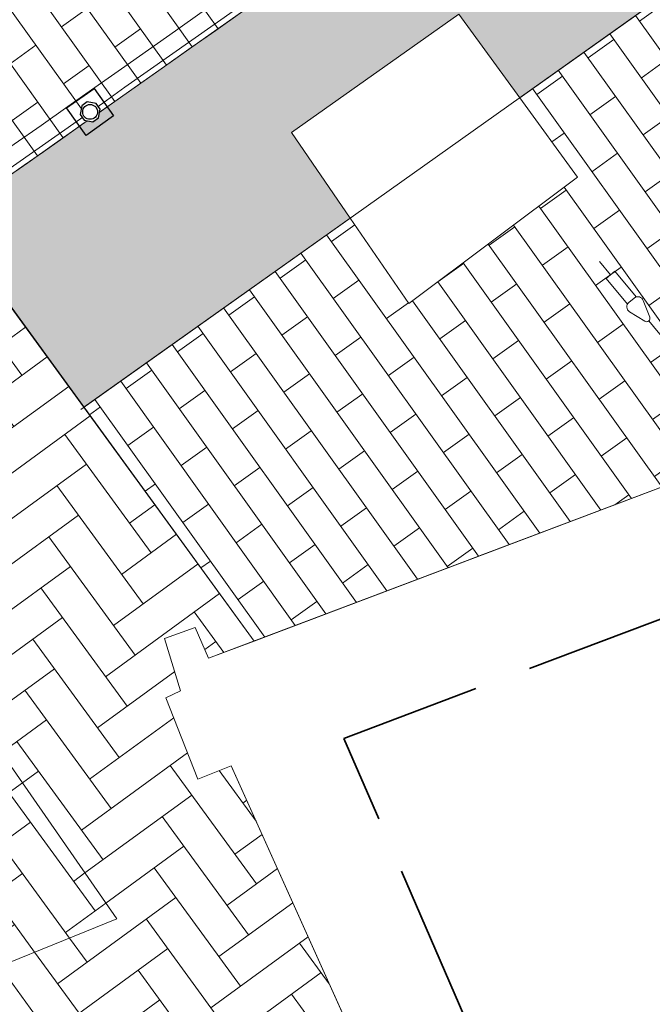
# Model space of a CAD drawing. Header units: metres. Extents: x 196674 to 197628, y 355499 to 356232.
# Tile 179 of 209: x 196769.45 to 196774.99, y 356115.19 to 356123.8. Entities that reach past the tile are written whole.
import ezdxf

# ---------------------------------------------------------------- set-up
doc = ezdxf.new("R2010")
doc.units = ezdxf.units.M
doc.set_wipeout_variables(frame=1)
doc.linetypes.add('VW-30270_STREEP', pattern=[3, 0.3, -2.7])
doc.linetypes.add('ZZ-SYSTEEMGRENS-SO', pattern=[5, 4, -1])
doc.layers.get('0').update_dxf_attribs({"lineweight": 25})
for name, color, linetype, lineweight in [('N-WE-IE-MEUBILAIR_WEGMEUBILAIR_FIETSENREK-S', 7, 'Continuous', 9), ('N-WE-IE-MEUBILAIR_WEGMEUBILAIR_PAAL-S-50', 7, 'Continuous', 25), ('N-WE-VH-KANTOPSLUITING_ACHTERKANTBAND-G', 50, 'Continuous', 18), ('N-WE-VH-MATERIAALGRENS-G', 7, 'Continuous', 13)]:
    doc.layers.add(name, color=color, linetype=linetype, lineweight=lineweight)
for name, color, linetype, lineweight, true_color in [('N-WE-KL-WATER-S-200', 7, 'Continuous', 25, 0x1e0ae6), ('N-WE-VH-OPENVERHARDING_STRAATBAKSTEEN_DF_HALFSTEENS_ROOD-A', 7, 'Continuous', 0, 0x8e230b), ('N-WE-VH-OPENVERHARDING_STRAATBAKSTEEN_GEEL_ELLEBOOG-A', 7, 'Continuous', 5, 0xbdbd7a), ('N-WE-VH-OPENVERHARDING_STRAATBAKSTEEN_ROOD_ELLEBOOG_LINGE-A', 7, 'Continuous', 5, 0xdaaea0), ('N-WE-VW-MARKERING_LANGS_STREEP_30270_010-G', 7, 'VW-30270_STREEP', 13, 0xffffff), ('X-XX-AL-GRENS_SYSTEEMGRENS-G', 7, 'ZZ-SYSTEEMGRENS-SO', 35, 0xd60036)]:
    doc.layers.add(name, color=color, linetype=linetype, lineweight=lineweight, true_color=true_color)
doc.layers.add('N-WE-VH-HULPLIJN-G', color=40, linetype='Continuous', lineweight=5, plot=False)
pattern_1 = [(36.09318558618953, (0, 0), (0.07006710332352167, 0.447091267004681), [1.28, -0.64]), (306.0931855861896, (-0.565536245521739, 0.7757375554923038), (0.0700671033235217, 0.447091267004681), [1.28, -0.64])]
pattern_2 = [(215.57, (196789.0177439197, 356133.8977733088), (-0.4326770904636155, -0.8183950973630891), [0.276, -0.276]), (305.57, (196789.0177439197, 356133.8977733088), (0.2244999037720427, 0.1605484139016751), [])]

# ---------------------------------------------------------------- blocks, each defined once
blk = doc.blocks.new('*U107')
at = {"flags": 128}
for points in [[(0, 1.698431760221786), (0, 1.85)], [(0, 0.09999999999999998), (0, 1.175543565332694)]]:
    blk.add_lwpolyline(points, dxfattribs=at)
blk.add_lwpolyline([(0.05000000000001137, 1.406770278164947), (0.05000000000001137, 1.698431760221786), (-0.05000000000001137, 1.698431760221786), (-0.05000000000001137, 1.406770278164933)])
blk.add_lwpolyline([(-0.07806287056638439, 1.344863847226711), (-0.02846049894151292, 1.196056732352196, 0.7207592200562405), (0.02846049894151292, 1.196056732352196), (0.07806287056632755, 1.344863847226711, 0.5119182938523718), (0.03062870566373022, 1.410675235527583), (-0.03062870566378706, 1.410675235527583, 0.5119182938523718)], format="xyb", close=True, dxfattribs=at)
blk = doc.blocks.new('Betonpaal')
blk.add_wipeout([(-0.029999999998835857, 0.0850000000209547), (0.029999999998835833, 0.0850000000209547), (0.0849999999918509, 0.03000000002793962), (0.0849999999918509, -0.029999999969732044), (0.029999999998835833, -0.08500000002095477), (-0.029999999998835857, -0.08500000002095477), (-0.08499999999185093, -0.029999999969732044), (-0.08499999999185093, 0.03000000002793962)])
at = {"flags": 128}
for points in [[(-0.1475000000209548, 0.1475000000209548), (0.1474999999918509, 0.1475000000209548), (0.1474999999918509, -0.1474999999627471), (-0.1475000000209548, -0.1474999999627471)], [(0.02999999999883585, 0.08500000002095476), (-0.02999999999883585, 0.08500000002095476), (-0.08499999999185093, 0.03000000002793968), (-0.08499999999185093, -0.02999999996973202), (-0.02999999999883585, -0.08500000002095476), (0.02999999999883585, -0.08500000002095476), (0.08499999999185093, -0.02999999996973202), (0.08499999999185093, 0.03000000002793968)]]:
    blk.add_lwpolyline(points, close=True, dxfattribs=at)
blk.add_circle((0, 0), 0.065)
blk = doc.blocks.new('*U153')
at = {"layer": 'N-WE-IE-MEUBILAIR_WEGMEUBILAIR_PAAL-S-50', "rotation": 90.00000000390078}
blk.add_blockref('Betonpaal', (0, 0), dxfattribs=at)
blk = doc.blocks.new('*U154')
at = {"layer": 'N-WE-KL-WATER-S-200', "color": 0, "linetype": 'ByBlock', "lineweight": -2, "transparency": 16777216}
for p, rotation in [((196776.5886488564, 356127.6286571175), 215.7607709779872), ((196773.3361507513, 356125.3003073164), 215.4343341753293), ((196770.0704399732, 356122.9905259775), 215.1078973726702), ((196766.7916225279, 356120.6993880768), 214.7814605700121)]:
    blk.add_blockref('*U153', p, dxfattribs=dict(at, rotation=rotation))

msp = doc.modelspace()

# ---------------------------------------------------------------- hatches: boundary and pattern name
at = {"layer": 'N-WE-VH-OPENVERHARDING_STRAATBAKSTEEN_DF_HALFSTEENS_ROOD-A'}
h = msp.add_hatch(dxfattribs=at)
h.set_pattern_fill('AVH-BSS_DIKFORMAAT_HALFST', color=256, scale=4, angle=215.57, pattern_type=2)
h.set_pattern_definition(pattern_2)
edge = h.paths.add_edge_path()
edge.add_line((196789.0177439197, 356133.8977733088), (196788.5930925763, 356134.4894693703))
edge.add_line((196788.5930925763, 356134.4894693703), (196797.1664099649, 356140.7204919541))
edge.add_line((196797.1664099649, 356140.7204919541), (196807.0749517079, 356147.7590037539))
edge.add_line((196807.0749517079, 356147.7590037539), (196813.7764382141, 356150.7597590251))
edge.add_line((196813.7764382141, 356150.7597590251), (196813.7078293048, 356150.9845116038))
edge.add_line((196813.7078293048, 356150.9845116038), (196815.7296891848, 356151.8921634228))
edge.add_line((196815.7296891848, 356151.8921634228), (196815.8195648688, 356151.6792093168))
edge.add_line((196815.8195648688, 356151.6792093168), (196816.2855491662, 356151.8882656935))
edge.add_line((196816.2855491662, 356151.8882656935), (196816.1652459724, 356152.1631013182))
edge.add_line((196816.1652459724, 356152.1631013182), (196816.8346109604, 356152.4488588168))
edge.add_line((196816.8346109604, 356152.4488588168), (196816.9534374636, 356152.1733927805))
edge.add_line((196816.9534374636, 356152.1733927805), (196819.6679262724, 356153.3564670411))
edge.add_line((196819.6679262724, 356153.3564670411), (196818.5235140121, 356156.059189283))
edge.add_arc((196820.5595922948, 356148.6352585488), 7.698075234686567, 105.3367615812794, 117.3048881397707)
edge.add_line((196817.0282899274, 356155.4755996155), (196813.0221586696, 356153.3691609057))
edge.add_arc((196858.599741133, 356066.7543234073), 97.87464481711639, 117.7537881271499, 127.9796733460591)
edge.add_arc((196366.2944586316, 356697.3373397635), 702.124999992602, 304.9803159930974, 307.97967334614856, ccw=False)
edge.add_line((196768.8191980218, 356122.051889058), (196770.0166493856, 356120.4093630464))
edge.add_line((196770.0166493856, 356120.4093630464), (196772.3454490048, 356122.062520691))
edge.add_line((196772.3454490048, 356122.062520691), (196771.8326904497, 356122.8095734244))
edge.add_line((196771.8326904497, 356122.8095734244), (196773.2963276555, 356123.8441068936))
edge.add_line((196773.2963276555, 356123.8441068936), (196773.82748299, 356123.114580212))
edge.add_line((196773.82748299, 356123.114580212), (196775.6365815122, 356124.3988148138))
edge.add_line((196775.6365815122, 356124.3988148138), (196775.1124180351, 356125.1223072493))
edge.add_line((196775.1124180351, 356125.1223072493), (196776.6014041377, 356126.1791428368))
edge.add_line((196776.6014041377, 356126.1791428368), (196777.1104573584, 356125.4450830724))
edge.add_line((196777.1104573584, 356125.4450830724), (196778.9228314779, 356126.7316429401))
edge.add_line((196778.9228314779, 356126.7316429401), (196778.3841761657, 356127.4900826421))
edge.add_line((196778.3841761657, 356127.4900826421), (196779.8682824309, 356128.5292333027))
edge.add_line((196779.8682824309, 356128.5292333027), (196780.398925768, 356127.7794860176))
edge.add_line((196780.398925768, 356127.7794860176), (196782.1779996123, 356129.042406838))
edge.add_line((196782.1779996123, 356129.042406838), (196781.6458563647, 356129.7932050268))
edge.add_line((196781.6458563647, 356129.7932050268), (196783.1082266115, 356130.8379794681))
edge.add_line((196783.1082266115, 356130.8379794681), (196783.6467189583, 356130.0850146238))
edge.add_line((196783.6467189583, 356130.0850146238), (196785.455409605, 356131.3689596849))
edge.add_line((196785.455409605, 356131.3689596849), (196784.9180801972, 356132.1278648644))
edge.add_line((196784.9180801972, 356132.1278648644), (196786.3740277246, 356133.1633553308))
edge.add_line((196786.3740277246, 356133.1633553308), (196786.9228304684, 356132.4106457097))
edge.add_line((196786.9228304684, 356132.4106457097), (196789.0177439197, 356133.8977733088))
h = msp.add_hatch(dxfattribs=at)
h.set_pattern_fill('AVH-BSS_DIKFORMAAT_HALFST', color=256, scale=4, angle=215.57, pattern_type=2)
h.set_pattern_definition(pattern_2)
h.paths.add_polyline_path([(196790.3894581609, 356131.9864690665), (196789.0177439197, 356133.8977733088), (196786.9228304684, 356132.4106457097), (196787.4184900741, 356131.7308244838), (196785.9682066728, 356130.6447031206), (196785.455409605, 356131.3689596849), (196783.6467189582, 356130.0850146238), (196784.1556463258, 356129.3733899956), (196782.6811381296, 356128.3325312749), (196782.1779996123, 356129.042406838), (196780.398925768, 356127.7794860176), (196780.8977830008, 356127.0746493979), (196779.4242710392, 356126.0256039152), (196778.9228314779, 356126.7316429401), (196777.1104573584, 356125.4450830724), (196777.6224400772, 356124.7067989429), (196776.168042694, 356123.6652495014), (196775.6365815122, 356124.3988148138), (196773.82748299, 356123.114580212), (196774.3332122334, 356122.4199755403), (196772.85820756, 356121.3154679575), (196772.3454490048, 356122.062520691), (196770.0166493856, 356120.4093630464), (196771.5059106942, 356118.3665657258), (196775.8932325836, 356120.0236277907), (196783.1405765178, 356126.0160037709)])
h = msp.add_hatch(dxfattribs=at)
h.set_pattern_fill('AVH-BSS_DIKFORMAAT_HALFST', color=256, scale=4, angle=215.57, pattern_type=2)
h.set_pattern_definition(pattern_2)
edge = h.paths.add_edge_path()
edge.add_line((196779.5446371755, 356129.707349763), (196777.0255559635, 356133.1303907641))
edge.add_arc((196366.2944586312, 356697.3373397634), 697.8749999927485, 304.97353785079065, 306.053850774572, ccw=False)
edge.add_line((196766.3150467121, 356125.4867957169), (196767.7295046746, 356123.5466050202))
edge.add_line((196767.7295046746, 356123.5466050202), (196768.8191980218, 356122.051889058))
edge.add_arc((196366.2944586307, 356697.3373397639), 702.124999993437, 304.9803159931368, 306.0556437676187)
at = {"layer": 'N-WE-VH-OPENVERHARDING_STRAATBAKSTEEN_GEEL_ELLEBOOG-A'}
h = msp.add_hatch(dxfattribs=at)
h.set_pattern_fill('AVH-ROO_BSS_LINGEFRMT_ELLEBOOG', color=251, scale=4, angle=36.09318558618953, pattern_type=2)
h.set_pattern_definition(pattern_1)
edge = h.paths.add_edge_path()
edge.add_line((196765.92, 356122.25), (196766.87, 356122.92))
edge.add_line((196766.87, 356122.92), (196766.29, 356123.73))
edge.add_line((196766.29, 356123.73), (196761.9632957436, 356120.6835800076))
edge.add_arc((196721.5982826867, 356083.0311468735), 55.20000000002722, 40.93946263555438, 43.00869156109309, ccw=False)
edge.add_arc((196721.5982826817, 356083.0311468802), 55.19999999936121, 40.817121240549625, 40.9394626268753, ccw=False)
edge.add_line((196763.3736297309, 356119.1124492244), (196765.18, 356120.38))
edge.add_line((196765.18, 356120.38), (196768.79419985, 356115.3282192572))
edge.add_line((196768.79419985, 356115.3282192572), (196770.3046970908, 356115.9376342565))
edge.add_line((196770.3046970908, 356115.9376342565), (196765.92, 356122.25))
at = {"layer": 'N-WE-VH-OPENVERHARDING_STRAATBAKSTEEN_ROOD_ELLEBOOG_LINGE-A', "true_color": 0xb05e45}
h = msp.add_hatch(dxfattribs=at)
h.set_pattern_fill('AVH-ROO_BSS_LINGEFRMT_ELLEBOOG', color=25, scale=4, angle=36.09318558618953, pattern_type=2)
h.set_pattern_definition(pattern_1)
edge = h.paths.add_edge_path()
edge.add_line((196767.7295046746, 356123.5466050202), (196766.87, 356122.92))
edge.add_line((196766.87, 356122.92), (196765.92, 356122.25))
edge.add_line((196765.92, 356122.25), (196770.3046970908, 356115.9376342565))
edge.add_line((196770.3046970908, 356115.9376342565), (196768.79419985, 356115.3282192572))
edge.add_line((196768.79419985, 356115.3282192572), (196767.152936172, 356114.2050710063))
edge.add_arc((196721.5982826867, 356083.0311468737), 55.19999999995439, 31.946755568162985, 34.384585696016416, ccw=False)
edge.add_line((196768.4377005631, 356112.2391754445), (196772.7066731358, 356114.1620172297))
edge.add_line((196772.7066731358, 356114.1620172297), (196771.3041336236, 356117.2758473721))
edge.add_line((196771.3041336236, 356117.2758473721), (196771.0113864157, 356117.1594044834))
edge.add_line((196771.0113864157, 356117.1594044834), (196770.732929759, 356117.8712936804))
edge.add_line((196770.732929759, 356117.8712936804), (196770.8609951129, 356117.932529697))
edge.add_line((196770.8609951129, 356117.932529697), (196770.722096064, 356118.3895694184))
edge.add_line((196770.722096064, 356118.3895694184), (196770.9893032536, 356118.4847574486))
edge.add_line((196770.9893032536, 356118.4847574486), (196771.1068030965, 356118.2158254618))
edge.add_line((196771.1068030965, 356118.2158254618), (196771.5059106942, 356118.3665657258))
edge.add_line((196771.5059106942, 356118.3665657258), (196767.7295046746, 356123.5466050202))

# ---------------------------------------------------------------- linework, layer by layer
at = {"layer": 'N-WE-VH-HULPLIJN-G', "flags": 128}
for points in [[(196841.9064225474, 356115.8676421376), (196840.9637797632, 356117.985961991, -0.01358580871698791), (196838.8904860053, 356123.0081553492), (196828.0667946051, 356151.3891560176, 0.4498288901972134), (196816.8665523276, 356155.6181168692), (196812.9290803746, 356153.546181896, 0.04464854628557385), (196798.2463601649, 356144.0595972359, -0.01308928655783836), (196768.7013557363, 356122.2135315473, -0.01308928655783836)], [(196798.3694585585, 356143.901968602, -0.01308791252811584), (196768.8191980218, 356122.051889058), (196770.0166493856, 356120.4093630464), (196772.3454490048, 356122.062520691), (196771.8326904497, 356122.8095734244), (196773.2963276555, 356123.8441068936), (196773.82748299, 356123.114580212), (196775.6365815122, 356124.3988148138)], [(196761.7631722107, 356122.2688201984, 0.00543181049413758), (196774.1633796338, 356130.9962332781, 0.00543181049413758)], [(196764.1147073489, 356118.8493491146, 0.005431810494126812), (196776.5886488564, 356127.6286571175, 0.005431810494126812)]]:
    msp.add_lwpolyline(points, format="xyb", dxfattribs=at)
for points in [[(196780.2170917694, 356095.5587500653), (196776.2002910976, 356105.5159804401), (196775.6988398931, 356106.747830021), (196774.8187127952, 356108.8108035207), (196773.0935671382, 356113.3030594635), (196771.3041336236, 356117.2758473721), (196771.0113864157, 356117.1594044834), (196770.732929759, 356117.8712936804), (196770.8609951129, 356117.932529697), (196770.722096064, 356118.3895694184), (196770.9893032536, 356118.4847574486), (196771.1068030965, 356118.2158254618), (196775.8932325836, 356120.0236277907), (196783.1405765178, 356126.0160037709), (196790.3894581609, 356131.9864690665), (196788.5930925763, 356134.4894693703), (196797.1664099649, 356140.7204919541), (196807.0749517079, 356147.7590037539)], [(196789.3989622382, 356134.1683908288), (196769.9900405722, 356120.3904741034)], [(196773.398484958, 356119.0813783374), (196775.8932325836, 356120.0236277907), (196790.3894581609, 356131.9864690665), (196789.0177439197, 356133.8977733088)], [(196761.7429962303, 356125.1695138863), (196763.1024606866, 356124.9555793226), (196765.4864257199, 356126.6234026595), (196771.5059106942, 356118.3665657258)], [(196775.6365815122, 356124.3988148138), (196773.82748299, 356123.114580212), (196774.3332122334, 356122.4199755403), (196772.85820756, 356121.3154679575), (196772.3454490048, 356122.062520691), (196770.0166493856, 356120.4093630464), (196771.5059106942, 356118.3665657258), (196775.8932325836, 356120.0236277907)]]:
    msp.add_lwpolyline(points, dxfattribs=at)
for points in [[(196779.5446371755, 356129.707349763), (196777.0255559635, 356133.1303907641, -0.004713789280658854), (196766.3150467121, 356125.4867957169), (196767.7295046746, 356123.5466050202), (196768.8191980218, 356122.051889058, 0.004692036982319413)], [(196765.4864257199, 356126.6234026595), (196763.1024606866, 356124.9555793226), (196761.7429962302, 356125.1695138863, 0.01760920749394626), (196758.6781386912, 356127.8900844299), (196756.7668059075, 356125.577768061, -0.01322086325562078), (196758.9664786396, 356123.6594366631, -0.02816829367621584), (196763.2964915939, 356119.2015681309, -0.03925823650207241), (196768.4377005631, 356112.2391754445), (196772.7066731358, 356114.1620172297), (196771.3041336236, 356117.2758473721), (196771.0113864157, 356117.1594044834), (196770.732929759, 356117.8712936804), (196770.8609951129, 356117.932529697), (196770.722096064, 356118.3895694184), (196770.9893032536, 356118.4847574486), (196771.1068030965, 356118.2158254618), (196771.5059106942, 356118.3665657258)], [(196765.92, 356122.25), (196766.87, 356122.92), (196766.29, 356123.73), (196761.9632957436, 356120.6835800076, -0.009028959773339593), (196763.2964915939, 356119.2015681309, -0.0005338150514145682), (196763.3736297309, 356119.1124492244), (196765.18, 356120.38), (196768.79419985, 356115.3282192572), (196770.3046970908, 356115.9376342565)], [(196767.7295046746, 356123.5466050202), (196766.87, 356122.92), (196765.92, 356122.25), (196770.3046970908, 356115.9376342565), (196768.79419985, 356115.3282192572), (196767.152936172, 356114.2050710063, -0.01063744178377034), (196768.4377005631, 356112.2391754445), (196772.7066731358, 356114.1620172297), (196771.3041336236, 356117.2758473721), (196771.0113864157, 356117.1594044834), (196770.732929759, 356117.8712936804), (196770.8609951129, 356117.932529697), (196770.722096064, 356118.3895694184), (196770.9893032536, 356118.4847574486), (196771.1068030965, 356118.2158254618), (196771.5059106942, 356118.3665657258)]]:
    msp.add_lwpolyline(points, format="xyb", close=True, dxfattribs=at)
at = {"layer": 'N-WE-VH-KANTOPSLUITING_ACHTERKANTBAND-G', "flags": 128}
msp.add_lwpolyline([(196788.4082700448, 356064.3815395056), (196772.8962537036, 356103.4163907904, 0.0842673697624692), (196763.2964915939, 356119.2015681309, 0.0842673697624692)], format="xyb", dxfattribs=at)
at = {"layer": 'N-WE-VH-MATERIAALGRENS-G', "flags": 128}
msp.add_lwpolyline([(196815.2191743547, 355988.2487741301), (196769.9224582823, 356102.2346375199, 0.1438561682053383), (196751.8560703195, 356125.3214091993)], format="xyb", dxfattribs=at)
msp.add_lwpolyline([(196761.9632957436, 356120.6835800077), (196762.6365841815, 356119.9485927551), (196763.3736297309, 356119.1124492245), (196765.18, 356120.38), (196768.79419985, 356115.3282192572), (196770.3046970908, 356115.9376342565), (196765.92, 356122.25), (196766.87, 356122.92), (196766.29, 356123.73)], close=True, dxfattribs=at)
at = {"layer": 'N-WE-VW-MARKERING_LANGS_STREEP_30270_010-G', "const_width": 0.1, "flags": 128}
msp.add_lwpolyline([(196840.259708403, 355933.602892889), (196828.5449724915, 355963.0821665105, 0.04932312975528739), (196825.8351073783, 355968.3279940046), (196824.646629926, 355970.160384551, -0.04932312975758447), (196821.9367648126, 355975.4062120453), (196771.316424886, 356102.7885843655, 0.08279995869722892), (196762.2159630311, 356117.8514576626, 0.08515288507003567)], format="xyb", dxfattribs=at)

# ---------------------------------------------------------------- block references
at = {"layer": 'N-WE-IE-MEUBILAIR_WEGMEUBILAIR_FIETSENREK-S', "rotation": 39.62978626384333}
msp.add_blockref('*U107', (196775.7055884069, 356120.2578513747), dxfattribs=at)

# ---------------------------------------------------------------- next in the draw order: block references
at = {"layer": 'N-WE-KL-WATER-S-200'}
msp.add_blockref('*U154', (0, 0), dxfattribs=at)

# ---------------------------------------------------------------- next in the draw order: linework, layer by layer
at = {"layer": 'N-WE-VH-MATERIAALGRENS-G', "flags": 128}
msp.add_lwpolyline([(196765.4864257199, 356126.6234026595), (196768.8191980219, 356122.0518890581), (196771.5059106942, 356118.3665657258)], dxfattribs=at)
at = {"layer": 'X-XX-AL-GRENS_SYSTEEMGRENS-G', "ltscale": 0.5, "flags": 128}
msp.add_lwpolyline([(197173.0845801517, 355664.4267221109), (197172.678291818, 355658.1040395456), (197176.2062336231, 355657.9276386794), (197179.6585214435, 355660.8258546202), (197196.8460500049, 355641.1849859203), (197196.618113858, 355640.9851655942), (197203.3658004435, 355633.2880423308), (197204.598351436, 355636.2035375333), (197206.181120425, 355637.5931654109), (197210.3450714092, 355632.9793581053), (197211.1344663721, 355633.8542043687), (197215.577003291, 355630.1111014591), (197222.812057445, 355638.6980935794), (197225.7729980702, 355636.1981525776), (197252.4997837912, 355613.6295939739), (197256.3974516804, 355618.2471244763), (197230.4350738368, 355640.1698336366), (197234.5465854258, 355645.0395252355), (197230.9951246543, 355648.102425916), (197227.7363916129, 355651.014992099), (197227.7150354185, 355650.9915016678), (197227.3858924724, 355651.2966605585), (197230.5297411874, 355654.3837220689), (197222.7747070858, 355662.5864016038), (197213.3031688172, 355673.0409596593), (197208.7438719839, 355679.5515306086), (197204.6678372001, 355688.2834966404), (197202.9207222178, 355693.3147658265), (197202.5296188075, 355695.8358091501), (197209.2561496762, 355696.7388380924), (197208.765603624, 355699.4053961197), (197208.8375775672, 355699.4157603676), (197208.4960738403, 355702.0476424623), (197209.7550059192, 355702.1614664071), (197209.6289773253, 355703.3557373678), (197209.431316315, 355705.9322142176), (197209.3853665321, 355708.5054020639), (197209.4909423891, 355711.0763696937), (197209.825975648, 355714.406320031), (197209.1003553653, 355714.700446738), (197209.2732684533, 355715.2254737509), (197208.7827839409, 355715.4092287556), (197209.8333840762, 355718.2914021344), (197204.6571410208, 355720.1605124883), (197206.9259623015, 355726.3911903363), (197207.3755778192, 355727.6258113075), (197205.6951706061, 355728.2354618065), (197201.970541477, 355729.6509828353, -0.03199396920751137), (197199.2658455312, 355725.4928494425), (197194.4988616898, 355729.2364659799), (197191.8020115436, 355731.3330088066), (197190.6829954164, 355730.2418318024), (197188.9323846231, 355731.7580333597, 0.01582069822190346), (197191.308975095, 355733.798286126), (197190.5246250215, 355734.700084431), (197189.8547559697, 355735.4391273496), (197188.5065648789, 355737.3969406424), (197188.3768484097, 355737.5504837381), (197186.2264232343, 355740.6599554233), (197185.4143065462, 355740.8273772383), (197177.0047230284, 355735.000759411), (197161.0308464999, 355735.7499021), (197143.9921317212, 355736.546230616), (197117.3114725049, 355737.8750504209), (197104.5701917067, 355738.4152468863), (197089.3270001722, 355739.2400485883), (197089.4979420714, 355743.4763910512), (197087.6423294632, 355744.6045541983), (197087.2320594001, 355744.8539874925), (197086.4302028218, 355745.4612094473), (197085.6301577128, 355746.0670596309), (197084.2515270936, 355747.3631431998), (197083.0033431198, 355748.790046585), (197081.9521148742, 355750.2640411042), (197081.052108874, 355751.8364435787), (197080.680597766, 355752.6629727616), (197080.3089695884, 355753.4897623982), (197079.7287775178, 355755.2084983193), (197079.3027229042, 355757.0287405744), (197079.0552433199, 355758.8767777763), (197078.9881413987, 355760.748092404), (197079.0484954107, 355761.6954089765), (197079.4901165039, 355761.5482019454), (197081.8987959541, 355767.3947458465), (197083.4122910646, 355769.9863346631), (197084.9290730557, 355772.1438856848), (197085.2777218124, 355772.6391357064), (197085.9504292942, 355773.4546849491), (197087.2615113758, 355775.0451778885), (197089.4568843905, 355777.2328139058), (197092.7058230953, 355779.8115121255), (197090.7255592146, 355782.8612331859), (197090.5279328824, 355783.1655891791), (197094.0593130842, 355784.7965387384), (197089.240221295, 355793.944965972), (197079.8514273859, 355789.6587774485), (197073.1066642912, 355808.1301448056), (197062.6964714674, 355839.0387078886), (197050.201550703, 355834.8591941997), (197054.256388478, 355823.4068109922), (197060.9054150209, 355805.9824325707), (197064.0917084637, 355798.9340248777), (197065.6061934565, 355785.3714584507), (197066.4118943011, 355778.1591798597), (197064.2976158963, 355775.7696807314), (197061.8930028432, 355773.065075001), (197059.8798242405, 355770.937906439), (197059.567781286, 355770.7063368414), (197054.395078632, 355766.8676324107), (197050.1449273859, 355764.4954855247), (197046.646028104, 355763.2036366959), (197046.6485450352, 355763.1967402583), (197042.8018864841, 355761.7681380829), (197042.6247659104, 355761.7025895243), (197032.2172606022, 355760.2665015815), (197022.1724443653, 355758.1057256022), (197022.1490316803, 355758.1349914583), (197018.4791559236, 355757.3507739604), (197017.1834583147, 355757.8590001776), (197013.9320116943, 355762.4906063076), (197012.2359937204, 355764.9334332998), (197011.548662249, 355765.9454268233), (197009.5874376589, 355768.7952768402), (197008.1879451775, 355770.6627745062), (197008.1739746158, 355770.651876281), (197004.3621297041, 355775.7021426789), (197000.7500667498, 355780.6711859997), (196997.3281167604, 355785.4310589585), (196992.0624097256, 355792.5561596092), (196987.5636689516, 355799.6503659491), (196980.2918957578, 355812.3582609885), (196971.7451011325, 355828.1610038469), (196956.4456734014, 355821.2458726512), (196960.0166344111, 355812.4100996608), (196962.4976294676, 355807.0886023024, -0.6085831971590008), (196961.4131292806, 355806.2394416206), (196970.6320923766, 355792.5786144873), (196976.225457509, 355784.303374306), (196982.879968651, 355776.9163582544), (196982.5041383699, 355776.476222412), (196987.7472751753, 355765.3430715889), (196990.3620391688, 355759.9089379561), (196989.6128942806, 355758.3801676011), (196986.801356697, 355757.089894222), (196981.5916446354, 355758.3619052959), (196976.4931413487, 355759.6093032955), (196973.9250311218, 355760.2238822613), (196971.9270970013, 355760.7020113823), (196970.093883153, 355761.1263081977), (196965.2690985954, 355762.243003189), (196955.7026120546, 355764.457163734), (196954.8259486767, 355764.7114400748), (196955.7288446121, 355765.5914382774), (196946.4199106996, 355767.8862061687), (196945.5109518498, 355767.0898728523), (196943.3561815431, 355767.6616250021), (196942.0243707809, 355768.0150110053), (196940.699224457, 355768.3753913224), (196937.911680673, 355769.161377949), (196937.9158913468, 355769.1720679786), (196934.1448626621, 355770.5833311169), (196931.0328001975, 355771.949971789), (196928.1497259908, 355773.3159879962), (196926.2238803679, 355774.3657393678), (196926.7008714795, 355775.2077771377), (196923.9720996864, 355776.8118532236), (196922.1171638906, 355777.9575551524), (196917.5440237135, 355780.8012867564), (196917.0166342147, 355779.9474843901), (196915.4224701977, 355780.9309636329), (196913.0167641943, 355782.4772167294), (196912.757872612, 355782.6539056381), (196911.190523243, 355783.7714957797), (196908.5042566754, 355786.2619442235), (196907.2206986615, 355787.4460719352), (196905.8442773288, 355789.1071714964), (196903.2522146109, 355793.7425243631), (196899.3236920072, 355801.1348770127), (196896.7844047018, 355806.8801932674), (196892.3931631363, 355816.7971943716), (196889.396342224, 355823.7408055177), (196885.4294056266, 355833.1531130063), (196886.3148759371, 355833.6745129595), (196885.0357126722, 355834.4994199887), (196884.9096875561, 355834.6903417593), (196883.5318420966, 355838.2464489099), (196881.8574062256, 355842.456115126), (196879.7964254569, 355847.3435551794), (196879.5508475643, 355847.9274201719), (196877.9207976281, 355851.9810838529), (196875.2708346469, 355858.5729917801), (196872.6243587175, 355865.1536886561), (196870.4789281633, 355870.5362599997), (196868.3870366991, 355875.7889875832), (196865.3800609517, 355883.3409266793), (196863.5295936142, 355887.9873007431), (196863.4110328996, 355888.2849971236), (196862.7400305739, 355889.9711056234), (196863.0622626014, 355890.0962442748), (196861.3970005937, 355894.1395962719), (196861.4037374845, 355894.142038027), (196859.229652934, 355899.4431236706), (196859.0298403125, 355899.3580359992), (196858.8952095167, 355899.696553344), (196858.3959365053, 355900.9492390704), (196849.546747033, 355923.1807260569), (196850.1922005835, 355924.6939033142), (196860.258528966, 355928.6657372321), (196869.5490503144, 355931.0234685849), (196873.3453938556, 355931.8019435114), (196886.2438454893, 355935.4284136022), (196898.3098795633, 355938.5764862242), (196898.3110943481, 355938.5724965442), (196903.1917021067, 355939.7712405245), (196904.7097162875, 355939.0568809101), (196905.0282216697, 355938.2924679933), (196909.0130922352, 355939.952830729), (196908.2642147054, 355942.2627148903), (196902.9799573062, 355958.738663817), (196902.4497829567, 355960.2008490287), (196901.8115777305, 355961.6192158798), (196900.9680556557, 355963.3204536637), (196898.0063144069, 355968.7541705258), (196894.5625896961, 355975.3226559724), (196892.3896866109, 355979.4813913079), (196888.5416758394, 355987.5664713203), (196887.4815956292, 355987.0834539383), (196885.6442474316, 355986.3271839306), (196885.5076204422, 355986.6344104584), (196873.7642690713, 355982.4273955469), (196860.8311621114, 355977.7025315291), (196860.6501748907, 355978.1868262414), (196859.8859481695, 355980.2917607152), (196853.3128873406, 355977.7107309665), (196853.73029577, 355976.6477246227), (196849.4907683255, 355974.9886047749), (196849.0872389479, 355976.0301083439), (196843.9608105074, 355973.9918913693), (196837.8119168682, 355989.4043746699), (196834.5901124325, 355988.2958011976), (196829.2277835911, 355986.0429299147), (196828.1156368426, 355985.4996470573), (196826.3328622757, 355984.7522034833), (196824.2538081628, 355989.7933135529), (196823.3493071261, 355989.4238303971), (196821.5217528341, 355993.9636112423), (196822.4415567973, 355994.327010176), (196811.4142395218, 356022.6098143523), (196811.1941616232, 356022.5241126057), (196809.0787073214, 356027.7608173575), (196808.1570951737, 356027.399245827), (196802.10045471, 356042.8370581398), (196803.0324375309, 356043.2047289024), (196801.2251267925, 356047.7859519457), (196800.9629805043, 356047.6825342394), (196799.5580754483, 356051.2186581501), (196798.9326303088, 356050.9700967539), (196795.7620501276, 356058.7913388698), (196785.962956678, 356083.7526770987), (196782.5256602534, 356092.3853087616), (196783.4607012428, 356092.7526788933), (196781.019036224, 356098.8045971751), (196780.1137519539, 356098.4428009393), (196778.7301102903, 356101.9178165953), (196774.5320198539, 356112.348299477), (196772.2902714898, 356117.515377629), (196776.44078803, 356119.079716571), (196791.849465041, 356131.7811384), (196790.0748953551, 356134.2200693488), (196802.0204483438, 356142.8516660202), (196802.0676224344, 356142.8083428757), (196807.6543048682, 356146.8198669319), (196821.3261595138, 356152.9520820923), (196824.118863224, 356147.8038902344), (196826.9348279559, 356140.6494155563), (196826.9667213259, 356140.5675271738), (196829.5085456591, 356133.5350799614), (196829.5777539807, 356133.3434260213), (196832.2898444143, 356127.7055041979), (196833.7548698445, 356124.6604513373), (196834.9901440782, 356122.0931766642), (196835.0225480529, 356122.0325953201), (196835.1990731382, 356121.7003128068), (196837.0506620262, 356117.8328811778), (196837.4462851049, 356117.0125892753), (196839.1926216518, 356113.3926815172), (196841.4323661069, 356114.511984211), (196841.8392721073, 356113.6336860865), (196848.0955434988, 356116.517072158), (196847.6769788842, 356117.425259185), (196852.5147321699, 356119.6548795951), (196850.4481800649, 356123.3458274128), (196845.5717484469, 356132.2801574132), (196843.8176550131, 356136.7414412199), (196842.4688873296, 356140.1178663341), (196840.0819394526, 356146.0228419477), (196839.9684512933, 356146.3257976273), (196837.6473192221, 356152.5214195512), (196836.4018865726, 356158.1741344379), (196834.8989662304, 356157.8391461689), (196833.0580044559, 356165.8451506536), (196834.6039987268, 356166.1812686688), (196833.231549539, 356172.4004655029), (196818.5547710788, 356168.2850407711), (196819.0904617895, 356165.4031631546), (196818.6774567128, 356164.7734485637), (196805.8544307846, 356160.1790812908), (196763.847697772, 356130.3813046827), (196763.5509762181, 356130.4127969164), (196762.5818188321, 356130.5249803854), (196761.7183121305, 356129.7086118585, 0.04730650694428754), (196752.2297252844, 356136.4176360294), (196747.6793319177, 356140.070134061), (196742.0814451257, 356144.4630395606), (196738.7537234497, 356147.2546337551), (196734.7560397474, 356150.8499354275), (196729.666907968, 356145.2019173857), (196729.4110213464, 356144.9179294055), (196728.5373751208, 356145.25504501), (196726.9098917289, 356145.8830452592), (196726.6614752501, 356145.2392657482), (196726.5077088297, 356145.3668838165), (196724.5966113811, 356147.0002316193), (196723.2386024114, 356148.3499242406), (196720.9989937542, 356150.8008754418), (196719.8259691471, 356152.0571855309), (196717.8551161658, 356153.8806850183), (196716.3066054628, 356155.1783671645), (196713.4920412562, 356157.0380855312), (196712.711518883, 356157.526736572), (196710.5865978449, 356158.6597682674), (196709.0460740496, 356159.8798850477, -0.1436820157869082), (196707.9944026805, 356162.614189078), (196707.7956403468, 356165.0395700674), (196705.255843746, 356165.9921554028), (196703.9080476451, 356165.8817021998), (196704.296213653, 356161.5859622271), (196704.322643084, 356161.4572245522), (196699.9945406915, 356161.1598107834), (196700.4765585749, 356140.6409319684, -0.8375811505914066), (196697.1042396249, 356117.7401990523), (196690.2804314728, 356092.1839640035, 0.01148923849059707), (196682.1238954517, 356058.6533288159), (196678.2447453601, 356040.9444071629), (196676.8078900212, 356034.3849397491), (196676.7367004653, 356034.0373672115), (196673.76097036, 356020.1679628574), (196685.4972137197, 356017.0123139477), (196688.4141098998, 356023.4875724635), (196684.7023326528, 356025.1594317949), (196684.8709302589, 356032.3200466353), (196686.954459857, 356036.67925281), (196701.2270857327, 356066.3816892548), (196697.4228360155, 356068.2135735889), (196701.9253072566, 356087.990611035), (196702.113404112, 356090.4525884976), (196703.1938799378, 356090.1812386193), (196704.7481254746, 356094.7148607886), (196705.3277865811, 356095.9075069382), (196706.1690198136, 356096.9042763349), (196707.142583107, 356097.5850231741), (196708.3354430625, 356098.0646037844), (196709.2981925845, 356097.8962027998), (196710.1314496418, 356097.4912135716), (196711.0135994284, 356096.7398888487), (196711.613187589, 356094.6944549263), (196715.3306055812, 356098.6467015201), (196723.1713741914, 356104.959617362), (196732.8379125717, 356111.0407349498), (196733.3237033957, 356110.1763676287), (196733.395023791, 356110.047721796, 0.4142124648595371), (196734.754474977, 356109.6579975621), (196736.9542150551, 356108.9736747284, -0.02164444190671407), (196739.4192796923, 356107.5715157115, 0.0006306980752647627), (196739.4214182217, 356107.5701773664, -0.2262979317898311), (196739.4250952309, 356107.5644124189), (196739.8764398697, 356106.708415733), (196739.5816296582, 356106.4366577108), (196740.3007240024, 356104.7008456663), (196740.9509263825, 356104.9922062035), (196741.9809548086, 356103.0387080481), (196744.8395286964, 356104.2229286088, -0.3990416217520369), (196746.5871881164, 356103.5518771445), (196746.6513408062, 356103.3996378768), (196746.689370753, 356103.0266088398), (196746.4151777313, 356101.5848105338), (196747.429397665, 356101.3609511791), (196747.5333455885, 356101.2994572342), (196747.5384435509, 356101.2929342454), (196766.0705486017, 356056.7132555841), (196765.1623874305, 356056.3282861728), (196767.2394890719, 356051.1270879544), (196768.1793575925, 356051.5344794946), (196771.4711978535, 356043.8233024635), (196774.40164759, 356036.7635904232), (196774.0151730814, 356036.5839879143), (196774.7283105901, 356034.7171646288), (196775.4376722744, 356034.2825268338), (196775.853972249, 356033.3023071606), (196775.6600364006, 356032.5504327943), (196776.765634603, 356029.8908119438), (196776.718840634, 356029.8583752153), (196777.0974306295, 356028.7594125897), (196777.9658206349, 356027.7189745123), (196778.0591666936, 356026.3169710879), (196778.4461698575, 356025.4565066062), (196778.8262353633, 356024.4427094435), (196778.82622122, 356024.4427022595), (196778.8266270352, 356024.4416646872), (196779.3783198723, 356022.97006407), (196779.3990069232, 356022.9782259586), (196780.7255773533, 356019.5865020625), (196780.754093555, 356019.5982524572), (196782.2401021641, 356015.8367131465), (196783.4327975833, 356012.7766123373), (196782.5021506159, 356012.4159202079), (196784.7325956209, 356006.6609931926), (196786.038590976, 356007.1671596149), (196787.6956637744, 356002.99373992), (196787.5357676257, 356002.9336515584), (196788.527525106, 356000.4577747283), (196788.2725773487, 356000.3582829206), (196788.9724314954, 355999.1126709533), (196789.3908675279, 355998.5302971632), (196789.7536275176, 355998.0254125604), (196789.9147147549, 355996.5999778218), (196790.4410486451, 355995.4737364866), (196790.4469192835, 355995.47546678), (196790.6242366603, 355994.9662783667), (196790.9335315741, 355995.0883984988), (196793.8902314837, 355987.5860400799), (196793.7542048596, 355987.5476454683), (196795.505857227, 355983.2445885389), (196795.6242983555, 355983.312781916), (196796.991807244, 355979.8198586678), (196797.0047048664, 355979.7233568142), (196796.9933585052, 355979.6824914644), (196796.9669683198, 355979.6505170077), (196796.822975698, 355979.5766059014), (196795.3985459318, 355979.0322727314), (196797.1469514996, 355974.4569848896), (196797.1501836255, 355974.4582530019), (196795.4187218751, 355970.4877992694), (196796.2201695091, 355969.6560949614), (196797.0849824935, 355967.4537241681), (196798.9466017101, 355968.1847329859), (196800.5529653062, 355968.8170288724), (196800.6150046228, 355968.7023501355), (196800.8616512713, 355968.7744826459), (196801.6407865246, 355967.8232749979), (196801.6785991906, 355967.7771113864), (196801.6961792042, 355966.4146603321), (196801.7040832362, 355965.8020978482, 0.2098831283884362), (196802.0368526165, 355965.0700742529, 0.1229137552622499), (196802.0944480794, 355964.5891732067), (196802.9107575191, 355962.4451987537), (196803.0986146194, 355962.5296289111, 0.04929694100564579), (196803.2118388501, 355962.3687718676), (196804.3748923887, 355961.0206686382), (196804.4152792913, 355960.973855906), (196804.4401436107, 355960.2826278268), (196804.4459236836, 355960.1212617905), (196803.9148513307, 355960.1157297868), (196805.8237591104, 355955.3454282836), (196806.4277367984, 355955.633371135), (196806.6532355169, 355955.5186944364), (196807.0270248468, 355954.5686016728), (196806.896691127, 355954.2200849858), (196806.3685258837, 355953.9064868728), (196808.2467157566, 355949.1968786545), (196809.0713129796, 355949.5131897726), (196810.7611227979, 355945.21653999), (196812.8164223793, 355939.9905657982), (196815.7958787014, 355932.7153467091), (196817.2786866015, 355929.1286764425), (196819.2233460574, 355924.3463577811), (196820.974699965, 355919.8030463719), (196821.7022264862, 355917.7120897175), (196822.8275510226, 355914.9902061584), (196826.5518493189, 355905.5439142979), (196827.5083210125, 355903.1053161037), (196827.5308293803, 355903.1196992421), (196828.5703350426, 355900.3870734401, 0.1057314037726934), (196828.7975064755, 355900.0358952, 0.1359501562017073), (196828.9295866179, 355899.5185573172), (196829.4561675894, 355898.5993144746), (196829.938950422, 355897.0408730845, 0.1142322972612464), (196830.1661458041, 355896.6512290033, 0.1021066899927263), (196830.23636084, 355896.2531616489), (196830.8234352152, 355894.775179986, 0.09413674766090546), (196831.0235326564, 355894.4601106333, 0.07582889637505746), (196831.0699955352, 355894.1621297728), (196831.3336353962, 355893.3277624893), (196830.5490288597, 355891.650566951), (196830.730654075, 355891.1774844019), (196831.6305612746, 355889.0373983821), (196832.1718899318, 355888.9724389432), (196833.8661398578, 355884.6967749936), (196833.0916363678, 355884.3898747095), (196834.2334853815, 355881.5063921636), (196835.7340846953, 355881.0039957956), (196836.3963712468, 355880.6373454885), (196840.5779483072, 355870.1214583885), (196841.1998491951, 355870.3833319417), (196841.8607508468, 355868.7841549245), (196841.3542408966, 355868.5492854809), (196842.9471889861, 355864.5225379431), (196843.474497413, 355864.7627851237), (196844.0946204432, 355863.1667495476), (196843.4777571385, 355862.8872750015), (196845.6058022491, 355857.295932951), (196845.6591832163, 355857.3179956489), (196848.9573390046, 355849.3870718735), (196849.4691744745, 355849.5945842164), (196850.1900661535, 355847.7561027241), (196849.7024440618, 355847.5164343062), (196851.7354952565, 355842.3219023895), (196851.9803218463, 355841.6963600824), (196852.2130822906, 355841.1927849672), (196852.6975573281, 355840.1446276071), (196853.8314006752, 355837.546665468), (196857.1022606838, 355828.931799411), (196857.1021774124, 355828.9317655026), (196857.104474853, 355828.9259676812), (196857.5027287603, 355827.8770374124), (196857.5177064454, 355827.8831363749), (196859.2608649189, 355823.4841013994, 0.1197895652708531), (196859.5336863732, 355823.098470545, 0.1217854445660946), (196859.5998818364, 355822.6230344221), (196860.3813539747, 355820.6705579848), (196861.5845120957, 355817.6645162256), (196865.3571916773, 355808.1762108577), (196866.650424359, 355804.9223955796), (196866.9894190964, 355804.0482756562), (196869.9609907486, 355796.3858853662), (196870.2417437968, 355795.6982130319), (196874.2597470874, 355785.8213624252), (196876.4751023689, 355779.9106257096), (196876.5248359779, 355779.9270586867), (196877.4783340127, 355777.609714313), (196877.4870572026, 355777.6127263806, 0.01261409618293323), (196879.1276028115, 355773.4671132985), (196880.5794819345, 355769.9265380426), (196879.4564760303, 355768.8985009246), (196871.5899269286, 355765.9267262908), (196874.6150694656, 355763.7405958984), (196870.7815163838, 355762.3431721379), (196871.1765744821, 355761.2637959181), (196873.4589399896, 355754.9534811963), (196873.8205499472, 355753.8743063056), (196877.933770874, 355755.2526192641), (196879.3161058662, 355751.4604592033), (196887.4423074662, 355755.0355723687), (196887.6524770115, 355755.1609821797), (196887.7433886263, 355755.192988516), (196887.8657880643, 355755.2134610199), (196887.9953583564, 355755.215742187), (196888.0352466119, 355755.2100166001), (196888.0806541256, 355755.194805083), (196888.1556229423, 355755.1569219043), (196888.2342456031, 355755.1058393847), (196888.2799178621, 355755.067193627), (196888.3187308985, 355755.0246841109), (196888.3560790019, 355754.9712798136), (196888.4037650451, 355754.8834089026), (196890.242957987, 355750.9480844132), (196890.4947138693, 355750.6026519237), (196890.4494791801, 355750.5430745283), (196891.628236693, 355748.1977836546), (196891.6577586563, 355747.9263099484), (196893.7087405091, 355743.5292781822), (196894.4921495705, 355741.852565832), (196896.872192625, 355740.7600377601), (196896.2575067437, 355739.8318439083), (196898.2715684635, 355738.9073148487), (196899.8509010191, 355738.4527733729), (196902.2825244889, 355737.7529374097), (196907.1457714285, 355736.3532654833), (196917.8474241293, 355733.273265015), (196918.1089377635, 355734.2346253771), (196926.0062285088, 355731.9296392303), (196927.0971120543, 355732.0253109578), (196927.2914126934, 355732.7211091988), (196949.25195892, 355726.9179402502), (196950.9690876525, 355725.7952060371), (196950.858498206, 355725.3568524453), (196952.0887336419, 355725.1461394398), (196952.8819526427, 355724.9555262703), (196952.8603227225, 355724.8954303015), (196952.056959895, 355721.6922553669), (196951.4518210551, 355719.279440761), (196959.2800080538, 355717.3161154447), (196960.8516613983, 355723.8815794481), (196967.4256969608, 355722.1306030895), (196973.9033481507, 355720.4361775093), (196977.8684934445, 355719.3989738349), (196980.4243569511, 355718.8238264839), (196993.7588386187, 355715.5105551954), (196994.7639516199, 355716.0034841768), (196994.9897167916, 355716.0545171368), (196996.5017647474, 355715.9488593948), (196997.3169796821, 355715.6092477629), (196997.9952041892, 355715.036856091), (196998.4610569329, 355714.3165586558), (196998.8408934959, 355713.1578975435), (196998.8373696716, 355713.1068020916), (196998.8026880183, 355712.6039181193), (196998.5054317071, 355711.57326714), (196998.967312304, 355710.0772094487), (197001.8739445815, 355710.9575141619), (197005.9055135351, 355697.924832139), (197007.9029397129, 355691.7178882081), (197012.9334617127, 355675.5491580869), (197017.8784535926, 355659.8034283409), (197019.9986344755, 355652.9868181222), (197022.5523518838, 355644.9202439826), (197025.6999454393, 355634.5227791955), (197025.7567598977, 355634.1895291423), (197025.7192859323, 355633.9168304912), (197025.6181435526, 355633.7020966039), (197025.4453286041, 355633.4758310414), (197025.195021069, 355633.3010221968), (197024.8842618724, 355633.1887622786), (197022.7809993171, 355632.7952119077), (197021.2249886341, 355633.6494658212), (197017.690051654, 355632.6264885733), (197017.7273360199, 355632.4752797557), (197014.1229230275, 355631.4103093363), (197014.0722671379, 355631.5493647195), (197010.0124796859, 355630.3545619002), (197006.5432104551, 355629.6017441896), (197006.5540181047, 355629.5513084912), (197001.1443281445, 355628.4894595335), (196999.2574320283, 355628.1228370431), (197001.9823300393, 355614.4304461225), (197003.2307288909, 355614.6849740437), (197003.6205128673, 355613.1185353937), (197004.006443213, 355611.2187676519), (197003.9614653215, 355611.2096196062), (197004.2119997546, 355610.206901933), (197004.3094756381, 355609.7270704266), (197004.3307955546, 355609.7314437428), (197004.8907984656, 355607.4901357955), (197029.380694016, 355613.7773555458), (197029.3841525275, 355613.7521287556), (197029.4775205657, 355613.7547588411), (197031.0334295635, 355607.6447371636), (197027.1484354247, 355606.7099934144), (197028.7114272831, 355600.2542212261), (197028.8948398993, 355600.3195751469), (197029.4531395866, 355598.0973388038), (197030.7251398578, 355593.0343377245), (197031.3437632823, 355590.5737261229), (197031.1685464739, 355590.5261238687), (197032.7880676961, 355584.152430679), (197036.6741025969, 355585.3719723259), (197038.212636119, 355579.409403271), (197038.2010121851, 355579.4060264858), (197038.2728747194, 355579.1493745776), (197038.1803194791, 355579.1132554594), (197039.3673898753, 355574.1879968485), (197040.0304268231, 355571.0320611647), (197040.88012635, 355567.656390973), (197041.2093863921, 355566.3427106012), (197041.6648791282, 355566.4332058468), (197042.8515333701, 355561.7517462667), (197043.1005016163, 355560.7271915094), (197044.6430261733, 355554.3201080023), (197045.6960009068, 355554.5759243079), (197046.0663295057, 355552.9632527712), (197063.3112487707, 355556.2858520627), (197062.5528863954, 355564.4253253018), (197069.6953954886, 355564.7548009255), (197074.0489944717, 355565.8013962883), (197074.0651927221, 355569.3434042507), (197066.8277845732, 355574.7719568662), (197065.569183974, 355592.4263893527), (197065.9890710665, 355592.2571108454), (197066.9647035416, 355591.9362835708), (197067.948629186, 355591.6804678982), (197069.8143987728, 355591.2835510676), (197070.9138968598, 355590.9670390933), (197072.0547459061, 355590.5568482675), (197073.3952542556, 355590.1721260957, -0.1152568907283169), (197081.1782353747, 355583.3636143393), (197088.1711537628, 355574.4210026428), (197092.5545327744, 355568.8154951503), (197099.4778845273, 355574.1657522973), (197101.0604109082, 355575.3887037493), (197095.3593342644, 355582.7660237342), (197094.9766501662, 355582.4665704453), (197094.8981522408, 355582.7529220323), (197094.2118387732, 355584.4945289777), (197092.7090311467, 355587.275688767), (197091.4245338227, 355588.9961585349), (197089.3067641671, 355591.1364624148), (197086.8976383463, 355592.962353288), (197085.5348704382, 355593.9300294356), (197077.2085234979, 355604.9027706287, -0.1058183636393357), (197071.6588760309, 355616.7440490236), (197070.2271579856, 355628.1527461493), (197068.8732504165, 355641.9015009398), (197068.754855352, 355648.6106856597), (197069.0445282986, 355655.8010382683), (197070.1813272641, 355663.7801162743), (197072.5559036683, 355674.3024406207), (197085.7316641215, 355673.7582615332), (197087.7834693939, 355674.5971967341), (197090.8065214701, 355674.4470028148), (197098.1397626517, 355681.0156148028), (197098.4240622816, 355685.9810240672), (197101.9406964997, 355685.7710316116), (197102.3433846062, 355697.078343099), (197156.4463787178, 355694.9579822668), (197156.2249856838, 355688.6267763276), (197150.0560632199, 355688.8424945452), (197149.8181020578, 355683.7954412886), (197156.0430107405, 355683.50194597), (197155.9434362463, 355681.3833071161), (197156.9940530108, 355681.3047563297), (197158.577914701, 355681.1016482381), (197160.1073547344, 355680.7434348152), (197161.7057278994, 355680.1852727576), (197163.2304949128, 355679.453872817), (197164.6201168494, 355678.5906370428), (197165.2392169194, 355678.1079641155), (197164.835822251, 355677.6446703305), (197163.4881835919, 355676.095416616), (197166.6344331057, 355672.654307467), (197167.6288975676, 355673.3756308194), (197167.9025847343, 355672.918075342), (197168.564826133, 355671.7474093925), (197169.0719519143, 355670.160087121), (197169.4840139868, 355668.6115914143), (197169.5948482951, 355667.1735395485), (197169.7172811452, 355664.6284666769), (197173.0845635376, 355664.4267231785)], format="xyb", dxfattribs=at)

doc.saveas('drawing.dxf')
